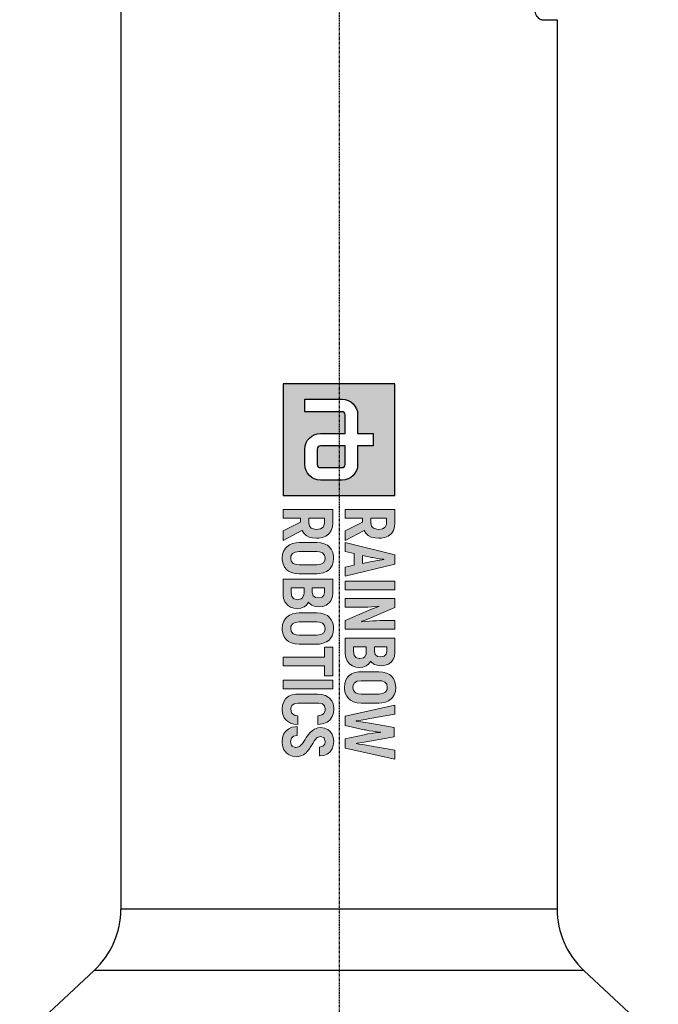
# Model space of a CAD drawing. Header units: millimetres. Extents: x 0 to 4378, y 0 to 2376.
# Tile 134 of 256: x 720 to 834, y 1287 to 1463. Entities that reach past the tile are written whole.
import ezdxf

# ---------------------------------------------------------------- set-up
doc = ezdxf.new("R2010")
doc.units = ezdxf.units.MM
doc.header["$LTSCALE"] = 0.2
doc.linetypes.add('CENTER2', pattern=[1.125, 0.75, -0.125, 0.125, -0.125])
doc.layers.add('02_Center Line', color=1, linetype='CENTER2')

# ---------------------------------------------------------------- blocks, each defined once
blk = doc.blocks.new('A$C6aa9fa92')
h = blk.add_hatch(color=256)
h.dxf.hatch_style = 1
h.paths.add_polyline_path([(7.594, 0), (0, 0), (0, -7.594), (7.594, -7.594)])
edge = h.paths.add_edge_path(flags=16)
edge.add_spline(control_points=[(5.485, -2.531), (6.067, -2.531), (6.539, -3.003), (6.539, -3.586)], knot_values=[19, 19, 19, 19, 20, 20, 20, 20], degree=3, periodic=0)
edge.add_line((6.539, -3.586), (6.539, -5.063))
edge.add_spline(control_points=[(6.539, -5.063), (6.539, -5.645), (6.067, -6.117), (5.485, -6.117)], knot_values=[4, 4, 4, 4, 5, 5, 5, 5], degree=3, periodic=0)
edge.add_line((5.485, -6.117), (4.43, -6.117))
edge.add_spline(control_points=[(4.43, -6.117), (3.847, -6.117), (3.375, -5.645), (3.375, -5.063)], knot_values=[6, 6, 6, 6, 7, 7, 7, 7], degree=3, periodic=0)
edge.add_line((3.375, -5.063), (3.375, -3.375))
edge.add_line((3.375, -3.375), (2.109, -3.375))
edge.add_spline(control_points=[(2.109, -3.375), (1.993, -3.375), (1.898, -3.47), (1.898, -3.586)], knot_values=[9, 9, 9, 9, 10, 10, 10, 10], degree=3, periodic=0)
edge.add_line((1.898, -3.586), (1.898, -6.117))
edge.add_line((1.898, -6.117), (1.055, -6.117))
edge.add_line((1.055, -6.117), (1.055, -3.586))
edge.add_spline(control_points=[(1.055, -3.586), (1.055, -3.004), (1.527, -2.531), (2.109, -2.531)], knot_values=[13, 13, 13, 13, 14, 14, 14, 14], degree=3, periodic=0)
edge.add_line((2.109, -2.531), (3.375, -2.531))
edge.add_line((3.375, -2.531), (3.375, -1.477))
edge.add_line((3.375, -1.477), (4.219, -1.477))
edge.add_line((4.219, -1.477), (4.219, -2.531))
edge.add_line((4.219, -2.531), (5.485, -2.531))
edge = h.paths.add_edge_path(flags=0)
edge.add_spline(control_points=[(5.485, -3.375), (5.601, -3.375), (5.695, -3.47), (5.695, -3.586)], knot_values=[6, 6, 6, 6, 7, 7, 7, 7], degree=3, periodic=0)
edge.add_line((5.695, -3.586), (5.695, -5.063))
edge.add_spline(control_points=[(5.695, -5.063), (5.695, -5.179), (5.601, -5.274), (5.485, -5.274)], knot_values=[4, 4, 4, 4, 5, 5, 5, 5], degree=3, periodic=0)
edge.add_line((5.485, -5.274), (4.43, -5.274))
edge.add_spline(control_points=[(4.43, -5.274), (4.313, -5.274), (4.219, -5.179), (4.219, -5.063)], knot_values=[2, 2, 2, 2, 3, 3, 3, 3], degree=3, periodic=0)
edge.add_line((4.219, -5.063), (4.219, -3.375))
edge.add_line((4.219, -3.375), (5.485, -3.375))
at = {"ltscale": 2.5}
h = blk.add_hatch(color=256, dxfattribs=at)
h.dxf.hatch_style = 1
h.paths.add_polyline_path([(10.777, -3.375), (11.396, -3.375), (11.529, -2.764), (12.317, -2.764), (12.453, -3.375), (13.069, -3.375), (12.243, -0.001), (11.606, -0.001)])
h.paths.add_polyline_path([(11.65, -2.2), (11.804, -1.476), (11.835, -1.294), (11.875, -1.04), (11.923, -0.694), (11.949, -0.867), (11.997, -1.18), (12.037, -1.415), (12.063, -1.574), (12.199, -2.2)], flags=16)
h.paths.add_polyline_path([(13.394, -3.375), (13.983, -3.375), (13.983, -0.001), (13.394, -0.001)])
h.paths.add_polyline_path([(15.167, -2.355), (15.163, -2.101), (15.156, -1.846), (15.141, -1.596), (15.123, -1.345), (15.097, -1.102), (15.112, -1.088), (15.123, -1.124), (15.182, -1.279), (15.281, -1.541), (15.425, -1.909), (16.073, -3.375), (16.659, -3.375), (16.659, -0.001), (16.077, -0.001), (16.077, -1.029), (16.081, -1.25), (16.092, -1.493), (16.106, -1.743), (16.128, -2.001), (16.164, -2.32), (16.121, -2.215), (16.022, -1.95), (15.959, -1.795), (15.874, -1.589), (15.174, -0.001), (14.585, -0.001), (14.585, -3.375), (15.167, -3.375)])
h.paths.add_polyline_path([(17.261, -3.375), (18.274, -3.375), (18.326, -3.371), (18.58, -3.335), (18.797, -3.246), (18.989, -3.102), (19.022, -3.069), (19.151, -2.874), (19.232, -2.649), (19.258, -2.388), (19.232, -2.171), (19.147, -1.942), (19.029, -1.787), (18.827, -1.644), (18.878, -1.603), (19.022, -1.423), (19.107, -1.202), (19.136, -0.94), (19.136, -0.933), (19.107, -0.671), (19.026, -0.447), (18.889, -0.259), (18.724, -0.122), (18.503, -0.034), (18.245, -0.001), (17.261, -0.001)])
h.paths.add_polyline_path([(17.851, -2.815), (17.851, -1.942), (18.29, -1.942), (18.528, -2.053), (18.595, -2.141), (18.657, -2.418), (18.584, -2.649), (18.429, -2.775), (18.182, -2.815)], flags=16)
h.paths.add_polyline_path([(17.851, -1.39), (17.851, -0.561), (18.156, -0.561), (18.344, -0.594), (18.488, -0.73), (18.536, -0.966), (18.506, -1.176), (18.385, -1.334), (18.175, -1.39)], flags=16)
h.paths.add_polyline_path([(20.609, -3.43), (20.753, -3.423), (21, -3.375), (21.21, -3.276), (21.39, -3.128), (21.482, -3.01), (21.586, -2.804), (21.648, -2.565), (21.67, -2.288), (21.67, -1.088), (21.659, -0.9), (21.611, -0.646), (21.519, -0.432), (21.39, -0.248), (21.302, -0.167), (21.107, -0.041), (20.875, 0.032), (20.609, 0.054), (20.466, 0.047), (20.219, -0.001), (20.005, -0.1), (19.832, -0.248), (19.736, -0.369), (19.63, -0.576), (19.567, -0.811), (19.549, -1.088), (19.549, -2.288), (19.556, -2.48), (19.607, -2.73), (19.696, -2.948), (19.832, -3.128), (19.917, -3.213), (20.112, -3.335), (20.344, -3.408)])
h.paths.add_polyline_path([(20.609, -2.859), (20.462, -2.841), (20.293, -2.741), (20.193, -2.557), (20.156, -2.288), (20.156, -1.088), (20.171, -0.9), (20.252, -0.686), (20.396, -0.561), (20.609, -0.517), (20.753, -0.535), (20.923, -0.634), (21.026, -0.819), (21.059, -1.088), (21.059, -2.288), (21.044, -2.473), (20.967, -2.686), (20.823, -2.815)], flags=16)
h.paths.add_polyline_path([(22.891, -2.631), (22.873, -2.631), (22.854, -2.506), (22.825, -2.288), (22.78, -2.023), (22.725, -1.714), (22.423, -0.001), (21.812, -0.001), (22.567, -3.375), (23.197, -3.375), (23.477, -2.078), (23.495, -1.99), (23.543, -1.754), (23.58, -1.511), (23.613, -1.253), (23.642, -0.984), (23.661, -0.984), (23.668, -1.084), (23.694, -1.338), (23.727, -1.589), (23.768, -1.835), (23.819, -2.078), (24.099, -3.375), (24.729, -3.375), (25.484, -0.001), (24.873, -0.001), (24.571, -1.714), (24.53, -1.935), (24.482, -2.211), (24.449, -2.443), (24.423, -2.631), (24.405, -2.631), (24.394, -2.561), (24.364, -2.377), (24.32, -2.093), (24.258, -1.703), (23.959, -0.052), (23.337, -0.052), (23.038, -1.703), (22.99, -1.997), (22.939, -2.314), (22.906, -2.524)])
h.paths.add_polyline_path([(21.677, -5.167), (21.733, -4.923), (21.865, -4.776), (22.071, -4.728), (22.197, -4.739), (22.399, -4.846), (22.469, -4.96), (22.525, -5.225), (23.114, -5.225), (23.103, -5.082), (23.051, -4.828), (22.959, -4.61), (22.827, -4.43), (22.768, -4.375), (22.576, -4.253), (22.344, -4.179), (22.075, -4.157), (21.983, -4.157), (21.729, -4.201), (21.512, -4.294), (21.335, -4.433), (21.261, -4.522), (21.151, -4.721), (21.088, -4.957), (21.066, -5.233), (21.066, -6.581), (21.07, -6.721), (21.114, -6.979), (21.202, -7.196), (21.335, -7.373), (21.39, -7.425), (21.578, -7.55), (21.81, -7.627), (22.075, -7.653), (22.189, -7.649), (22.443, -7.605), (22.661, -7.517), (22.841, -7.377), (22.908, -7.299), (23.025, -7.1), (23.095, -6.868), (23.129, -6.592), (22.536, -6.592), (22.51, -6.762), (22.378, -7.01), (22.043, -7.085), (21.832, -7.008), (21.714, -6.843), (21.677, -6.581)])
h.paths.add_polyline_path([(24.012, -5.27), (23.934, -5.041), (24.041, -4.802), (24.288, -4.728), (24.454, -4.758), (24.602, -4.89), (24.653, -5.13), (25.261, -5.13), (25.257, -5.082), (25.22, -4.82), (25.136, -4.599), (24.999, -4.415), (24.97, -4.389), (24.782, -4.26), (24.554, -4.183), (24.288, -4.157), (24.266, -4.157), (24.005, -4.187), (23.78, -4.268), (23.596, -4.4), (23.46, -4.562), (23.368, -4.78), (23.334, -5.034), (23.357, -5.233), (23.438, -5.465), (23.522, -5.605), (23.688, -5.782), (23.802, -5.874), (24.012, -6.021), (24.134, -6.098), (24.397, -6.263), (24.61, -6.463), (24.701, -6.741), (24.574, -7.014), (24.283, -7.084), (24.053, -7.03), (23.92, -6.883), (23.872, -6.64), (23.268, -6.64), (23.272, -6.739), (23.316, -6.994), (23.408, -7.211), (23.548, -7.391), (23.596, -7.439), (23.791, -7.561), (24.02, -7.638), (24.288, -7.66), (24.377, -7.66), (24.631, -7.62), (24.848, -7.531), (25.048, -7.38), (25.191, -7.185), (25.279, -6.964), (25.309, -6.714), (25.298, -6.555), (25.235, -6.319), (25.184, -6.216), (25.04, -6.021), (24.966, -5.955), (24.767, -5.796), (24.694, -5.745), (24.48, -5.616), (24.421, -5.583), (24.211, -5.45), (24.193, -5.439)])
h.paths.add_polyline_path([(20.112, -7.594), (20.705, -7.594), (20.705, -4.224), (20.112, -4.224)])
h.paths.add_polyline_path([(18.546, -7.594), (19.154, -7.594), (19.154, -4.787), (19.832, -4.787), (19.832, -4.224), (17.868, -4.224), (17.868, -4.787), (18.546, -4.787)])
h.paths.add_polyline_path([(17.672, -6.511), (17.672, -5.306), (17.665, -5.119), (17.613, -4.868), (17.525, -4.651), (17.392, -4.47), (17.304, -4.386), (17.109, -4.264), (16.88, -4.19), (16.615, -4.165), (16.471, -4.172), (16.225, -4.224), (16.011, -4.319), (15.834, -4.47), (15.738, -4.588), (15.635, -4.794), (15.573, -5.034), (15.55, -5.306), (15.55, -6.511), (15.561, -6.703), (15.609, -6.949), (15.701, -7.167), (15.834, -7.347), (15.922, -7.432), (16.118, -7.553), (16.35, -7.627), (16.615, -7.653), (16.755, -7.646), (17.002, -7.594), (17.215, -7.498), (17.392, -7.347), (17.488, -7.229), (17.591, -7.023), (17.654, -6.784)])
h.paths.add_polyline_path([(17.05, -6.695), (16.972, -6.909), (16.825, -7.038), (16.615, -7.078), (16.464, -7.06), (16.298, -6.96), (16.195, -6.78), (16.162, -6.511), (16.162, -5.306), (16.177, -5.119), (16.254, -4.909), (16.401, -4.78), (16.615, -4.739), (16.759, -4.758), (16.928, -4.853), (17.028, -5.038), (17.061, -5.306), (17.061, -6.511)], flags=16)
h.paths.add_polyline_path([(14.832, -5.866), (14.88, -5.822), (15.024, -5.645), (15.112, -5.424), (15.142, -5.163), (15.142, -5.155), (15.112, -4.894), (15.031, -4.669), (14.895, -4.478), (14.725, -4.345), (14.508, -4.253), (14.25, -4.224), (13.263, -4.224), (13.263, -7.594), (14.331, -7.594), (14.582, -7.557), (14.803, -7.469), (14.991, -7.325), (15.024, -7.288), (15.156, -7.097), (15.234, -6.868), (15.259, -6.607), (15.237, -6.389), (15.149, -6.165), (15.031, -6.01)])
h.paths.add_polyline_path([(14.327, -6.176), (14.534, -6.275), (14.6, -6.36), (14.661, -6.632), (14.589, -6.868), (14.434, -6.994), (14.188, -7.034), (13.856, -7.034), (13.856, -6.165), (14.184, -6.165)], flags=16)
h.paths.add_polyline_path([(14.176, -5.609), (13.856, -5.609), (13.856, -4.783), (14.158, -4.783), (14.346, -4.817), (14.49, -4.949), (14.537, -5.185), (14.508, -5.395), (14.39, -5.557)], flags=16)
h.paths.add_polyline_path([(12.899, -5.306), (12.888, -5.119), (12.84, -4.868), (12.752, -4.651), (12.619, -4.47), (12.531, -4.386), (12.336, -4.264), (12.103, -4.19), (11.842, -4.165), (11.698, -4.172), (11.448, -4.224), (11.238, -4.319), (11.061, -4.47), (10.965, -4.588), (10.862, -4.794), (10.799, -5.034), (10.777, -5.306), (10.777, -6.511), (10.788, -6.703), (10.836, -6.949), (10.928, -7.167), (11.061, -7.347), (11.149, -7.432), (11.345, -7.553), (11.573, -7.627), (11.842, -7.653), (11.982, -7.646), (12.229, -7.594), (12.442, -7.498), (12.619, -7.347), (12.711, -7.229), (12.818, -7.023), (12.877, -6.784), (12.899, -6.511)])
h.paths.add_polyline_path([(12.288, -6.511), (12.273, -6.695), (12.196, -6.909), (12.052, -7.038), (11.842, -7.078), (11.691, -7.06), (11.525, -6.96), (11.422, -6.78), (11.389, -6.511), (11.389, -5.306), (11.404, -5.119), (11.481, -4.909), (11.628, -4.78), (11.842, -4.739), (11.986, -4.758), (12.155, -4.853), (12.255, -5.038), (12.288, -5.306)], flags=16)
h.paths.add_polyline_path([(10.487, -5.31), (10.48, -5.163), (10.436, -4.909), (10.347, -4.688), (10.218, -4.507), (10.145, -4.437), (9.949, -4.319), (9.717, -4.246), (9.448, -4.224), (8.524, -4.224), (8.524, -7.594), (9.117, -7.594), (9.117, -6.419), (9.386, -6.419), (9.986, -7.594), (10.638, -7.594), (9.957, -6.312), (9.964, -6.308), (10.152, -6.187), (10.299, -6.028), (10.402, -5.826), (10.465, -5.59)])
h.paths.add_polyline_path([(9.872, -5.461), (9.802, -5.679), (9.658, -5.811), (9.445, -5.855), (9.117, -5.855), (9.117, -4.787), (9.532, -4.787), (9.736, -4.883), (9.846, -5.056), (9.883, -5.318)], flags=16)
h.paths.add_polyline_path([(9.964, -2.09), (10.152, -1.968), (10.299, -1.806), (10.402, -1.607), (10.465, -1.368), (10.487, -1.091), (10.48, -0.94), (10.436, -0.686), (10.347, -0.469), (10.218, -0.288), (10.145, -0.218), (9.949, -0.097), (9.717, -0.027), (9.448, -0.001), (8.524, -0.001), (8.524, -3.375), (9.117, -3.375), (9.117, -2.2), (9.386, -2.2), (9.986, -3.375), (10.638, -3.375), (9.957, -2.093)])
h.paths.add_polyline_path([(9.658, -1.592), (9.445, -1.636), (9.117, -1.636), (9.117, -0.564), (9.532, -0.564), (9.736, -0.66), (9.846, -0.833), (9.883, -1.095), (9.872, -1.239), (9.802, -1.46)], flags=16)
h = blk.add_hatch(color=256)
h.dxf.hatch_style = 1
edge = h.paths.add_edge_path()
edge.add_spline(control_points=[(4.219, -5.063), (4.219, -5.179), (4.313, -5.274), (4.43, -5.274)], knot_values=[2, 2, 2, 2, 3, 3, 3, 3], degree=3, periodic=0)
edge.add_line((4.43, -5.274), (5.485, -5.274))
edge.add_spline(control_points=[(5.485, -5.274), (5.601, -5.274), (5.695, -5.179), (5.695, -5.063)], knot_values=[4, 4, 4, 4, 5, 5, 5, 5], degree=3, periodic=0)
edge.add_line((5.695, -5.063), (5.695, -3.586))
edge.add_spline(control_points=[(5.695, -3.586), (5.695, -3.47), (5.601, -3.375), (5.485, -3.375)], knot_values=[6, 6, 6, 6, 7, 7, 7, 7], degree=3, periodic=0)
edge.add_line((5.485, -3.375), (4.219, -3.375))
edge.add_line((4.219, -3.375), (4.219, -5.063))
for p, q in [((0, 0), (0, -7.594)), ((7.594, 0), (0, 0)), ((7.594, -7.594), (7.594, 0)), ((3.375, -2.531), (3.375, -1.477)), ((3.375, -1.477), (4.219, -1.477)), ((4.219, -1.477), (4.219, -2.531)), ((2.109, -2.531), (3.375, -2.531)), ((4.219, -2.531), (5.485, -2.531)), ((1.055, -6.117), (1.055, -3.586)), ((1.898, -3.586), (1.898, -6.117)), ((3.375, -3.375), (2.109, -3.375)), ((3.375, -5.063), (3.375, -3.375)), ((5.485, -3.375), (4.219, -3.375)), ((4.219, -3.375), (4.219, -5.063)), ((5.695, -5.063), (5.695, -3.586)), ((6.539, -3.586), (6.539, -5.063)), ((4.43, -5.274), (5.485, -5.274)), ((1.898, -6.117), (1.055, -6.117)), ((5.485, -6.117), (4.43, -6.117)), ((0, -7.594), (7.594, -7.594))]:
    blk.add_line(p, q)
at = {"lineweight": 0}
for points in [[(20.609, 0.054), (20.466, 0.047), (20.219, -0.001), (20.005, -0.1), (19.832, -0.248), (19.736, -0.369), (19.63, -0.576), (19.567, -0.811), (19.549, -1.088), (19.549, -2.288), (19.556, -2.48), (19.607, -2.73), (19.696, -2.948)], [(21.519, -0.432), (21.39, -0.248), (21.302, -0.167), (21.107, -0.041), (20.875, 0.032), (20.609, 0.054)], [(9.448, -0.001), (8.524, -0.001), (8.524, -3.375), (9.117, -3.375), (9.117, -2.2), (9.386, -2.2)], [(9.445, -0.564), (9.555, -0.576), (9.736, -0.66), (9.846, -0.833), (9.883, -1.095), (9.872, -1.239), (9.802, -1.46), (9.658, -1.592), (9.445, -1.636), (9.117, -1.636)], [(9.117, -1.636), (9.117, -0.564), (9.445, -0.564)], [(10.347, -0.469), (10.218, -0.288), (10.145, -0.218), (9.949, -0.097), (9.717, -0.027), (9.448, -0.001)], [(10.299, -1.806), (10.402, -1.607), (10.465, -1.368), (10.487, -1.091), (10.48, -0.94), (10.436, -0.686), (10.347, -0.469)], [(12.243, -0.001), (11.606, -0.001), (10.777, -3.375), (11.396, -3.375), (11.529, -2.764), (12.317, -2.764)], [(12.317, -2.764), (12.453, -3.375), (13.069, -3.375), (12.243, -0.001)], [(15.174, -0.001), (14.585, -0.001), (14.585, -3.375), (15.167, -3.375), (15.167, -2.355), (15.163, -2.101), (15.156, -1.846), (15.141, -1.596), (15.123, -1.345), (15.097, -1.102), (15.112, -1.088)], [(16.147, -2.277), (16.121, -2.215), (16.022, -1.95), (15.959, -1.795), (15.874, -1.589), (15.174, -0.001)], [(16.073, -3.375), (16.659, -3.375), (16.659, -0.001)], [(16.659, -0.001), (16.077, -0.001), (16.077, -1.029), (16.081, -1.25), (16.092, -1.493), (16.106, -1.743), (16.128, -2.001), (16.158, -2.263), (16.147, -2.277)], [(18.245, -0.001), (17.261, -0.001), (17.261, -3.375), (18.274, -3.375), (18.326, -3.371), (18.58, -3.335), (18.797, -3.246), (18.989, -3.102), (19.022, -3.069), (19.151, -2.874)], [(18.156, -0.561), (18.344, -0.594), (18.488, -0.73), (18.536, -0.966), (18.506, -1.176), (18.385, -1.334), (18.175, -1.39), (17.851, -1.39)], [(17.851, -1.39), (17.851, -0.561), (18.156, -0.561)], [(19.026, -0.447), (18.889, -0.259), (18.724, -0.122), (18.503, -0.034), (18.245, -0.001)], [(19.022, -1.423), (19.107, -1.202), (19.136, -0.94), (19.136, -0.933), (19.107, -0.671), (19.026, -0.447)], [(19.696, -2.948), (19.832, -3.128), (19.917, -3.213), (20.112, -3.335), (20.344, -3.408), (20.609, -3.43), (20.753, -3.423), (21, -3.375), (21.21, -3.276), (21.39, -3.128), (21.482, -3.01), (21.586, -2.804), (21.648, -2.565), (21.67, -2.288), (21.67, -1.088), (21.659, -0.9), (21.611, -0.646), (21.519, -0.432)], [(20.609, -2.859), (20.462, -2.841), (20.293, -2.741), (20.193, -2.557), (20.156, -2.288), (20.156, -1.088), (20.171, -0.9), (20.252, -0.686), (20.396, -0.561), (20.609, -0.517)], [(20.609, -0.517), (20.753, -0.535), (20.923, -0.634), (21.026, -0.819), (21.059, -1.088), (21.059, -2.288), (21.044, -2.473), (20.967, -2.686), (20.823, -2.815), (20.609, -2.859)], [(22.423, -0.001), (21.812, -0.001), (22.567, -3.375)], [(22.873, -2.631), (22.854, -2.506), (22.825, -2.288), (22.78, -2.023), (22.725, -1.714), (22.423, -0.001)], [(23.959, -0.052), (23.337, -0.052), (23.038, -1.703), (22.99, -1.997), (22.939, -2.314), (22.906, -2.524), (22.891, -2.631), (22.873, -2.631)], [(24.405, -2.631), (24.394, -2.561), (24.364, -2.377), (24.32, -2.093), (24.258, -1.703), (23.959, -0.052)], [(24.099, -3.375), (24.729, -3.375), (25.484, -0.001)], [(25.484, -0.001), (24.873, -0.001), (24.571, -1.714), (24.53, -1.935), (24.482, -2.211), (24.449, -2.443), (24.423, -2.631), (24.405, -2.631)], [(11.65, -2.2), (11.783, -1.574), (11.798, -1.511), (11.835, -1.294), (11.875, -1.04), (11.916, -0.745), (11.93, -0.745)], [(11.93, -0.745), (11.949, -0.867), (11.997, -1.18), (12.037, -1.415), (12.063, -1.574), (12.199, -2.2), (11.65, -2.2)], [(15.112, -1.088), (15.123, -1.124), (15.182, -1.279), (15.281, -1.541), (15.425, -1.909), (16.073, -3.375)], [(22.567, -3.375), (23.197, -3.375), (23.477, -2.078), (23.495, -1.99), (23.543, -1.754), (23.58, -1.511), (23.613, -1.253), (23.642, -0.984), (23.661, -0.984)], [(23.661, -0.984), (23.668, -1.084), (23.694, -1.338), (23.727, -1.589), (23.768, -1.835), (23.819, -2.078), (24.099, -3.375)], [(9.957, -2.093), (9.964, -2.09), (10.152, -1.968), (10.299, -1.806)], [(18.178, -1.942), (18.322, -1.957), (18.528, -2.053), (18.595, -2.141), (18.65, -2.388), (18.65, -2.439), (18.584, -2.649), (18.429, -2.775), (18.182, -2.815), (17.851, -2.815)], [(17.851, -2.815), (17.851, -1.942), (18.178, -1.942)], [(19.147, -1.942), (19.029, -1.787), (18.827, -1.644), (18.878, -1.603), (19.022, -1.423)], [(19.151, -2.874), (19.232, -2.649), (19.258, -2.388), (19.232, -2.171), (19.147, -1.942)], [(9.386, -2.2), (9.986, -3.375), (10.638, -3.375), (9.957, -2.093)], [(9.448, -4.224), (8.524, -4.224), (8.524, -7.594), (9.117, -7.594), (9.117, -6.419), (9.386, -6.419)], [(10.347, -4.688), (10.218, -4.507), (10.145, -4.437), (9.949, -4.319), (9.717, -4.246), (9.448, -4.224)], [(11.842, -4.165), (11.698, -4.172), (11.448, -4.224), (11.238, -4.319), (11.061, -4.47), (10.965, -4.588), (10.862, -4.794), (10.799, -5.034), (10.777, -5.306), (10.777, -6.511), (10.788, -6.703), (10.836, -6.949), (10.928, -7.167)], [(10.928, -7.167), (11.061, -7.347), (11.149, -7.432), (11.345, -7.553), (11.573, -7.627), (11.842, -7.653), (11.982, -7.646), (12.229, -7.594), (12.442, -7.498), (12.619, -7.347), (12.711, -7.229), (12.818, -7.023), (12.877, -6.784), (12.899, -6.511), (12.899, -5.306), (12.888, -5.119), (12.84, -4.868), (12.752, -4.651)], [(12.752, -4.651), (12.619, -4.47), (12.531, -4.386), (12.336, -4.264), (12.103, -4.19), (11.842, -4.165)], [(14.25, -4.224), (13.263, -4.224), (13.263, -7.594), (14.331, -7.594), (14.582, -7.557), (14.803, -7.469), (14.991, -7.325), (15.024, -7.288), (15.156, -7.097)], [(15.031, -4.669), (14.895, -4.478), (14.725, -4.345), (14.508, -4.253), (14.25, -4.224)], [(15.024, -5.645), (15.112, -5.424), (15.142, -5.163), (15.142, -5.155), (15.112, -4.894), (15.031, -4.669)], [(16.615, -4.165), (16.471, -4.172), (16.225, -4.224), (16.011, -4.319), (15.834, -4.47), (15.738, -4.588), (15.635, -4.794), (15.573, -5.034), (15.55, -5.306), (15.55, -6.511), (15.561, -6.703), (15.609, -6.949), (15.701, -7.167)], [(15.701, -7.167), (15.834, -7.347), (15.922, -7.432), (16.118, -7.553), (16.35, -7.627), (16.615, -7.653), (16.755, -7.646), (17.002, -7.594), (17.215, -7.498), (17.392, -7.347), (17.488, -7.229), (17.591, -7.023), (17.654, -6.784), (17.672, -6.511), (17.672, -5.306), (17.665, -5.119), (17.613, -4.868), (17.525, -4.651)], [(17.525, -4.651), (17.392, -4.47), (17.304, -4.386), (17.109, -4.264), (16.88, -4.19), (16.615, -4.165)], [(22.075, -4.157), (21.983, -4.157), (21.729, -4.201), (21.512, -4.294), (21.335, -4.433), (21.261, -4.522), (21.151, -4.721)], [(22.071, -4.728), (22.197, -4.739), (22.399, -4.846), (22.469, -4.96), (22.525, -5.225), (23.114, -5.225), (23.103, -5.082), (23.051, -4.828), (22.959, -4.61), (22.827, -4.43), (22.768, -4.375), (22.576, -4.253), (22.344, -4.179), (22.075, -4.157)], [(24.288, -4.157), (24.266, -4.157), (24.005, -4.187), (23.78, -4.268), (23.596, -4.4), (23.46, -4.562), (23.368, -4.78), (23.334, -5.034), (23.357, -5.233), (23.438, -5.465), (23.522, -5.605), (23.688, -5.782), (23.802, -5.874), (24.012, -6.021), (24.134, -6.098), (24.34, -6.227), (24.41, -6.275), (24.591, -6.445), (24.616, -6.482), (24.69, -6.706), (24.69, -6.765), (24.591, -6.979), (24.535, -7.023), (24.292, -7.082)], [(25.136, -4.599), (24.999, -4.415), (24.97, -4.389), (24.782, -4.26), (24.554, -4.183), (24.288, -4.157)], [(24.288, -4.728), (24.454, -4.758), (24.602, -4.89), (24.653, -5.13), (25.261, -5.13), (25.257, -5.082), (25.22, -4.82), (25.136, -4.599)], [(9.445, -4.787), (9.555, -4.798), (9.736, -4.883), (9.846, -5.056), (9.883, -5.318), (9.872, -5.461), (9.802, -5.679), (9.658, -5.811), (9.445, -5.855), (9.117, -5.855)], [(9.117, -5.855), (9.117, -4.787), (9.445, -4.787)], [(10.299, -6.028), (10.402, -5.826), (10.465, -5.59), (10.487, -5.31), (10.48, -5.163), (10.436, -4.909), (10.347, -4.688)], [(11.842, -7.078), (11.691, -7.06), (11.525, -6.96), (11.422, -6.78), (11.389, -6.511), (11.389, -5.306), (11.404, -5.119), (11.481, -4.909), (11.628, -4.78), (11.842, -4.739)], [(11.842, -4.739), (11.986, -4.758), (12.155, -4.853), (12.255, -5.038), (12.288, -5.306), (12.288, -6.511), (12.273, -6.695), (12.196, -6.909), (12.052, -7.038), (11.842, -7.078)], [(14.158, -4.783), (14.346, -4.817), (14.49, -4.949), (14.537, -5.185), (14.508, -5.395), (14.39, -5.557), (14.176, -5.609), (13.856, -5.609)], [(13.856, -5.609), (13.856, -4.783), (14.158, -4.783)], [(16.615, -7.078), (16.464, -7.06), (16.298, -6.96), (16.195, -6.78), (16.162, -6.511), (16.162, -5.306), (16.177, -5.119), (16.254, -4.909), (16.401, -4.78), (16.615, -4.739)], [(16.615, -4.739), (16.759, -4.758), (16.928, -4.853), (17.028, -5.038), (17.061, -5.306), (17.061, -6.511), (17.05, -6.695), (16.972, -6.909), (16.825, -7.038), (16.615, -7.078)], [(21.151, -4.721), (21.088, -4.957), (21.066, -5.233), (21.066, -6.581), (21.07, -6.721), (21.114, -6.979), (21.202, -7.196), (21.335, -7.373), (21.39, -7.425), (21.578, -7.55), (21.81, -7.627), (22.075, -7.653), (22.189, -7.649), (22.443, -7.605), (22.661, -7.517), (22.841, -7.377), (22.908, -7.299), (23.025, -7.1)], [(22.075, -7.078), (22.024, -7.078), (21.832, -7.008), (21.714, -6.843), (21.677, -6.581), (21.677, -5.167), (21.733, -4.923), (21.865, -4.776), (22.071, -4.728)], [(25.191, -7.185), (25.279, -6.964), (25.309, -6.714), (25.298, -6.555), (25.235, -6.319), (25.184, -6.216), (25.04, -6.021), (24.966, -5.955), (24.767, -5.796), (24.694, -5.745), (24.48, -5.616), (24.421, -5.583), (24.211, -5.45), (24.193, -5.439), (24.012, -5.27), (23.935, -5.045), (23.939, -5.03), (24.034, -4.817), (24.053, -4.798), (24.288, -4.728)], [(15.149, -6.165), (15.031, -6.01), (14.832, -5.866), (14.88, -5.822), (15.024, -5.645)], [(9.386, -6.419), (9.986, -7.594), (10.638, -7.594), (9.957, -6.312)], [(9.957, -6.312), (9.964, -6.308), (10.152, -6.187), (10.299, -6.028)], [(14.184, -6.165), (14.327, -6.176), (14.534, -6.275), (14.6, -6.36), (14.655, -6.607), (14.652, -6.662), (14.589, -6.868), (14.434, -6.994), (14.188, -7.034), (13.856, -7.034)], [(13.856, -7.034), (13.856, -6.165), (14.184, -6.165)], [(15.156, -7.097), (15.234, -6.868), (15.259, -6.607), (15.237, -6.389), (15.149, -6.165)], [(23.129, -6.592), (22.536, -6.592), (22.51, -6.762), (22.407, -6.957), (22.322, -7.023), (22.075, -7.078)], [(23.025, -7.1), (23.095, -6.868), (23.129, -6.592)], [(23.872, -6.64), (23.268, -6.64), (23.272, -6.739), (23.316, -6.994), (23.408, -7.211), (23.548, -7.391), (23.596, -7.439), (23.791, -7.561), (24.02, -7.638), (24.288, -7.66), (24.377, -7.66), (24.631, -7.62), (24.848, -7.531), (25.033, -7.391), (25.047, -7.38), (25.191, -7.185)], [(24.292, -7.082), (24.274, -7.082), (24.053, -7.03), (23.92, -6.883), (23.872, -6.64)]]:
    blk.add_lwpolyline(points, dxfattribs=at)
for points in [[(13.394, -0.001), (13.983, -0.001), (13.983, -3.375), (13.394, -3.375), (13.394, -0.001)], [(19.832, -4.224), (17.868, -4.224), (17.868, -4.787), (18.546, -4.787), (18.546, -7.594), (19.154, -7.594), (19.154, -4.787), (19.832, -4.787)], [(20.112, -4.224), (20.705, -4.224), (20.705, -7.594), (20.112, -7.594), (20.112, -4.224)]]:
    blk.add_lwpolyline(points, close=True, dxfattribs=at)
for points in [[(1.055, -3.586), (1.055, -3.004), (1.527, -2.531), (2.109, -2.531)], [(5.485, -2.531), (6.067, -2.531), (6.539, -3.003), (6.539, -3.586)], [(2.109, -3.375), (1.993, -3.375), (1.898, -3.47), (1.898, -3.586)], [(5.695, -3.586), (5.695, -3.47), (5.601, -3.375), (5.485, -3.375)], [(4.43, -6.117), (3.847, -6.117), (3.375, -5.645), (3.375, -5.063)], [(4.219, -5.063), (4.219, -5.179), (4.313, -5.274), (4.43, -5.274)], [(6.539, -5.063), (6.539, -5.645), (6.067, -6.117), (5.485, -6.117)], [(5.485, -5.274), (5.601, -5.274), (5.695, -5.179), (5.695, -5.063)]]:
    blk.add_open_spline(points, degree=3)
blk = doc.blocks.new('A$Cd3ae7b64')
for p, q in [((-39, 931.2), (-39, 702.18)), ((36.26, 861.1), (39, 861.1)), ((39, 861.1), (39, 702.18)), ((39, 702.18), (-39, 702.18)), ((-43.77, 691.21), (-57.09, 678.79)), ((43.77, 691.21), (-43.77, 691.21)), ((43.77, 691.21), (57.09, 678.79))]:
    blk.add_line(p, q)
for centre, start, end in [((-54, 702.18), 313, 0), ((54, 702.18), 180, 227)]:
    blk.add_arc(centre, 15, start, end)
blk.add_open_spline([(36.26, 861.1), (36.09, 861.1), (35.9, 861.19), (35.54, 861.54), (35.36, 861.81), (35.08, 862.41), (34.96, 862.78), (34.8, 863.59), (34.75, 864.03), (34.75, 864.45)], degree=3, knots=[0.5201065, 0.5201065, 0.5201065, 0.5201065, 0.6584698, 0.6584698, 0.7968331, 0.7968331, 0.9229184, 0.9229184, 1.0490036, 1.0490036, 1.0490036, 1.0490036])
at = {"layer": '02_Center Line'}
blk.add_line((0, 1153.01), (0, -16.53), dxfattribs=at)
at = {"ltscale": 2.5, "xscale": 2.633687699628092, "yscale": 2.633687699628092, "zscale": 2.633687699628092, "rotation": 270}
blk.add_blockref('A$C6aa9fa92', (10, 796.07), dxfattribs=at)

msp = doc.modelspace()

# ---------------------------------------------------------------- block references
msp.add_blockref('A$Cd3ae7b64', (777.219, 602.257))

doc.saveas('drawing.dxf')
